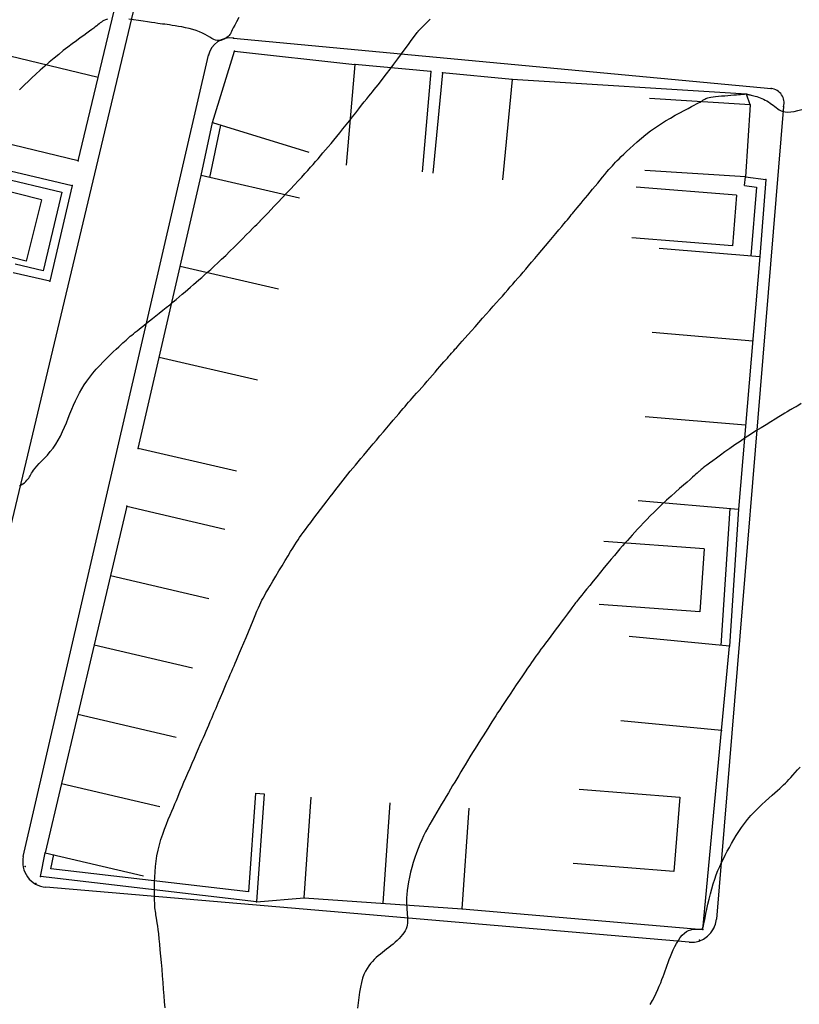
# Model space of a CAD drawing. Header units: millimetres. Extents: x 196436 to 199900, y 8705373 to 8708636.
# Tile 66 of 241: x 197823 to 197884, y 8706314 to 8706392. Entities that reach past the tile are written whole.
import ezdxf

# ---------------------------------------------------------------- set-up
doc = ezdxf.new("R2010")
doc.units = ezdxf.units.MM
doc.header["$LTSCALE"] = 5
for name, color, linetype in [('$CURVAS1', 30, 'Continuous'), ('$CURVAS2', 40, 'Continuous'), ('CASA', 6, 'Continuous'), ('CERCA', 3, 'CERCA_LINE'), ('MEIO-FIO', 7, 'Continuous'), ('MURO', 9, 'Continuous')]:
    doc.layers.add(name, color=color, linetype=linetype)
doc.linetypes.add('CERCA_LINE', pattern='A,0.5,-0.2,["X",Standard,S=0.1,R=0,X=-0.1,Y=-0.05],-0.25', length=0.95)

# ---------------------------------------------------------------- blocks, each defined once
blk = doc.blocks.new('A$C6C777A1E')
at = {"layer": 'CASA'}
for points in [[(0, 8), (0, 0)], [(0, 8), (5, 8)], [(5, 8), (5, 0)]]:
    blk.add_lwpolyline(points, dxfattribs=at)
blk = doc.blocks.new('A$C1E2D5F4F')
at = {"layer": 'CASA', "rotation": 282.9407027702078}
blk.add_blockref('A$C6C777A1E', (0, 4.873), dxfattribs=at)
blk = doc.blocks.new('C')
at = {"layer": 'CASA'}
blk.add_lwpolyline([(0, 0), (0, 8)], dxfattribs=at)
blk = doc.blocks.new('A$C5AF67674')
at = {"layer": 'CASA'}
blk.add_lwpolyline([(0.454, 6.509), (8.43, 5.895), (7.976, 0), (0, 0.614)], dxfattribs=at)

msp = doc.modelspace()

# ---------------------------------------------------------------- linework, layer by layer
at = {"layer": '$CURVAS1'}
msp.add_polyline3d([(197884.524, 8706361.849, 710), (197884.357, 8706361.741, 710), (197884.226, 8706361.661, 710), (197884.125, 8706361.602, 710), (197884.048, 8706361.56, 710), (197883.989, 8706361.53, 710), (197883.942, 8706361.508, 710), (197883.9, 8706361.487, 710), (197883.857, 8706361.464, 710), (197883.807, 8706361.435, 710), (197883.744, 8706361.397, 710), (197883.663, 8706361.346, 710), (197883.557, 8706361.279, 710), (197883.42, 8706361.195, 710), (197883.246, 8706361.088, 710), (197883.029, 8706360.956, 710), (197882.766, 8706360.797, 710), (197882.46, 8706360.613, 710), (197882.119, 8706360.407, 710), (197881.748, 8706360.181, 710), (197881.354, 8706359.938, 710), (197880.944, 8706359.681, 710), (197880.523, 8706359.413, 710), (197880.099, 8706359.137, 710), (197879.678, 8706358.855, 710), (197879.265, 8706358.573, 710), (197878.865, 8706358.296, 710), (197878.485, 8706358.026, 710), (197878.129, 8706357.771, 710), (197877.803, 8706357.534, 710), (197877.512, 8706357.321, 710), (197877.263, 8706357.135, 710), (197877.057, 8706356.981, 710), (197876.892, 8706356.855, 710), (197876.762, 8706356.755, 710), (197876.663, 8706356.676, 710), (197876.587, 8706356.614, 710), (197876.53, 8706356.566, 710), (197876.486, 8706356.527, 710), (197876.45, 8706356.495, 710), (197876.417, 8706356.464, 710), (197876.379, 8706356.429, 710), (197876.331, 8706356.386, 710), (197876.266, 8706356.328, 710), (197876.178, 8706356.25, 710), (197876.061, 8706356.147, 710), (197875.909, 8706356.013, 710), (197875.714, 8706355.843, 710), (197875.473, 8706355.633, 710), (197875.193, 8706355.388, 710), (197874.882, 8706355.115, 710), (197874.549, 8706354.82, 710), (197874.203, 8706354.51, 710), (197873.852, 8706354.191, 710), (197873.504, 8706353.87, 710), (197873.17, 8706353.555, 710), (197872.856, 8706353.249, 710), (197872.561, 8706352.955, 710), (197872.285, 8706352.672, 710), (197872.026, 8706352.401, 710), (197871.782, 8706352.14, 710), (197871.553, 8706351.891, 710), (197871.335, 8706351.652, 710), (197871.129, 8706351.423, 710), (197870.931, 8706351.205, 710), (197870.739, 8706350.992, 710), (197870.547, 8706350.778, 710), (197870.352, 8706350.559, 710), (197870.15, 8706350.329, 710), (197869.936, 8706350.082, 710), (197869.707, 8706349.813, 710), (197869.457, 8706349.517, 710), (197869.185, 8706349.191, 710), (197868.898, 8706348.843, 710), (197868.602, 8706348.483, 710), (197868.307, 8706348.121, 710), (197868.02, 8706347.769, 710), (197867.75, 8706347.436, 710), (197867.504, 8706347.133, 710), (197867.292, 8706346.869, 710), (197867.118, 8706346.654, 710), (197866.978, 8706346.481, 710), (197866.867, 8706346.342, 710), (197866.777, 8706346.229, 710), (197866.702, 8706346.134, 710), (197866.636, 8706346.049, 710), (197866.572, 8706345.965, 710), (197866.504, 8706345.873, 710), (197866.425, 8706345.768, 710), (197866.335, 8706345.647, 710), (197866.232, 8706345.509, 710), (197866.115, 8706345.352, 710), (197865.984, 8706345.176, 710), (197865.838, 8706344.98, 710), (197865.676, 8706344.763, 710), (197865.497, 8706344.523, 710), (197865.302, 8706344.261, 710), (197865.094, 8706343.983, 710), (197864.879, 8706343.696, 710), (197864.662, 8706343.406, 710), (197864.449, 8706343.121, 710), (197864.245, 8706342.848, 710), (197864.055, 8706342.593, 710), (197863.884, 8706342.364, 710), (197863.737, 8706342.164, 710), (197863.607, 8706341.988, 710), (197863.488, 8706341.824, 710), (197863.374, 8706341.664, 710), (197863.257, 8706341.497, 710), (197863.13, 8706341.315, 710), (197862.987, 8706341.106, 710), (197862.82, 8706340.863, 710), (197862.625, 8706340.577, 710), (197862.407, 8706340.255, 710), (197862.171, 8706339.909, 710), (197861.926, 8706339.546, 710), (197861.677, 8706339.178, 710), (197861.432, 8706338.814, 710), (197861.198, 8706338.463, 710), (197860.98, 8706338.136, 710), (197860.784, 8706337.84, 710), (197860.607, 8706337.571, 710), (197860.444, 8706337.32, 710), (197860.29, 8706337.081, 710), (197860.14, 8706336.846, 710), (197859.989, 8706336.608, 710), (197859.832, 8706336.36, 710), (197859.665, 8706336.094, 710), (197859.482, 8706335.805, 710), (197859.288, 8706335.497, 710), (197859.084, 8706335.174, 710), (197858.875, 8706334.842, 710), (197858.664, 8706334.505, 710), (197858.455, 8706334.169, 710), (197858.25, 8706333.839, 710), (197858.054, 8706333.52, 710), (197857.869, 8706333.216, 710), (197857.693, 8706332.925, 710), (197857.525, 8706332.644, 710), (197857.361, 8706332.369, 710), (197857.2, 8706332.098, 710), (197857.039, 8706331.826, 710), (197856.875, 8706331.552, 710), (197856.707, 8706331.271, 710), (197856.533, 8706330.982, 710), (197856.354, 8706330.685, 710), (197856.17, 8706330.381, 710), (197855.984, 8706330.072, 710), (197855.797, 8706329.76, 710), (197855.611, 8706329.446, 710), (197855.427, 8706329.132, 710), (197855.246, 8706328.819, 710), (197855.069, 8706328.508, 710), (197854.898, 8706328.198, 710), (197854.733, 8706327.886, 710), (197854.573, 8706327.57, 710), (197854.419, 8706327.247, 710), (197854.271, 8706326.915, 710), (197854.129, 8706326.571, 710), (197853.995, 8706326.214, 710), (197853.867, 8706325.843, 710), (197853.747, 8706325.46, 710), (197853.636, 8706325.073, 710), (197853.536, 8706324.685, 710), (197853.447, 8706324.302, 710), (197853.372, 8706323.931, 710), (197853.31, 8706323.575, 710), (197853.264, 8706323.24, 710), (197853.234, 8706322.93, 710), (197853.217, 8706322.645, 710), (197853.212, 8706322.382, 710), (197853.217, 8706322.139, 710), (197853.228, 8706321.914, 710), (197853.243, 8706321.704, 710), (197853.261, 8706321.507, 710), (197853.277, 8706321.321, 710), (197853.291, 8706321.144, 710), (197853.299, 8706320.974, 710), (197853.3, 8706320.811, 710), (197853.29, 8706320.653, 710), (197853.268, 8706320.498, 710), (197853.231, 8706320.345, 710), (197853.178, 8706320.194, 710), (197853.105, 8706320.042, 710), (197853.011, 8706319.889, 710), (197852.898, 8706319.735, 710), (197852.768, 8706319.582, 710), (197852.626, 8706319.429, 710), (197852.472, 8706319.278, 710), (197852.311, 8706319.13, 710), (197852.144, 8706318.986, 710), (197851.975, 8706318.845, 710), (197851.805, 8706318.71, 710), (197851.637, 8706318.578, 710), (197851.469, 8706318.448, 710), (197851.303, 8706318.318, 710), (197851.138, 8706318.186, 710), (197850.976, 8706318.052, 710), (197850.816, 8706317.913, 710), (197850.66, 8706317.768, 710), (197850.507, 8706317.614, 710), (197850.359, 8706317.448, 710), (197850.216, 8706317.265, 710), (197850.081, 8706317.061, 710), (197849.954, 8706316.831, 710), (197849.837, 8706316.572, 710), (197849.731, 8706316.278, 710), (197849.637, 8706315.945, 710), (197849.556, 8706315.573, 710), (197849.487, 8706315.169, 710), (197849.428, 8706314.746, 710), (197849.379, 8706314.317, 710), (197849.337, 8706313.892, 710)], dxfattribs=at)
at = {"layer": '$CURVAS2'}
for points in [[(197829.483, 8706392.342, 707), (197829.331, 8706392.296, 707), (197829.204, 8706392.24, 707), (197829.095, 8706392.178, 707), (197829, 8706392.112, 707), (197828.911, 8706392.043, 707), (197828.824, 8706391.974, 707), (197828.733, 8706391.902, 707), (197828.633, 8706391.824, 707), (197828.52, 8706391.737, 707), (197828.39, 8706391.637, 707), (197828.237, 8706391.522, 707), (197828.057, 8706391.388, 707), (197827.845, 8706391.233, 707), (197827.599, 8706391.053, 707), (197827.321, 8706390.851, 707), (197827.015, 8706390.627, 707), (197826.687, 8706390.383, 707), (197826.341, 8706390.121, 707), (197825.982, 8706389.843, 707), (197825.615, 8706389.551, 707), (197825.243, 8706389.246, 707), (197824.871, 8706388.931, 707), (197824.506, 8706388.61, 707), (197824.15, 8706388.291, 707), (197823.81, 8706387.98, 707), (197823.489, 8706387.682, 707), (197823.194, 8706387.403, 707), (197822.929, 8706387.151, 707), (197822.698, 8706386.93, 707), (197822.506, 8706386.745, 707)], [(197822.517, 8706355.331, 708), (197822.65, 8706355.408, 708), (197822.777, 8706355.492, 708), (197822.895, 8706355.581, 708), (197823.003, 8706355.674, 708), (197823.097, 8706355.767, 708), (197823.176, 8706355.859, 708), (197823.24, 8706355.948, 708), (197823.293, 8706356.038, 708), (197823.341, 8706356.13, 708), (197823.391, 8706356.228, 708), (197823.45, 8706356.335, 708), (197823.523, 8706356.453, 708), (197823.618, 8706356.585, 708), (197823.74, 8706356.734, 708), (197823.893, 8706356.903, 708), (197824.074, 8706357.092, 708), (197824.276, 8706357.3, 708), (197824.493, 8706357.528, 708), (197824.718, 8706357.775, 708), (197824.944, 8706358.041, 708), (197825.166, 8706358.325, 708), (197825.376, 8706358.627, 708), (197825.57, 8706358.947, 708), (197825.749, 8706359.282, 708), (197825.916, 8706359.628, 708), (197826.072, 8706359.981, 708), (197826.221, 8706360.338, 708), (197826.364, 8706360.695, 708), (197826.505, 8706361.05, 708), (197826.647, 8706361.398, 708), (197826.79, 8706361.737, 708), (197826.939, 8706362.067, 708), (197827.095, 8706362.39, 708), (197827.261, 8706362.708, 708), (197827.44, 8706363.021, 708), (197827.634, 8706363.333, 708), (197827.845, 8706363.643, 708), (197828.076, 8706363.953, 708), (197828.329, 8706364.265, 708), (197828.598, 8706364.575, 708), (197828.876, 8706364.879, 708), (197829.156, 8706365.173, 708), (197829.433, 8706365.454, 708), (197829.7, 8706365.716, 708), (197829.95, 8706365.957, 708), (197830.176, 8706366.173, 708), (197830.374, 8706366.36, 708), (197830.547, 8706366.521, 708), (197830.698, 8706366.662, 708), (197830.833, 8706366.785, 708), (197830.956, 8706366.895, 708), (197831.071, 8706366.997, 708), (197831.183, 8706367.094, 708), (197831.297, 8706367.19, 708), (197831.416, 8706367.289, 708), (197831.543, 8706367.394, 708), (197831.68, 8706367.506, 708), (197831.829, 8706367.626, 708), (197831.991, 8706367.756, 708), (197832.168, 8706367.897, 708), (197832.363, 8706368.052, 708), (197832.577, 8706368.222, 708), (197832.811, 8706368.407, 708), (197833.061, 8706368.605, 708), (197833.325, 8706368.814, 708), (197833.597, 8706369.03, 708), (197833.873, 8706369.251, 708), (197834.149, 8706369.474, 708), (197834.422, 8706369.695, 708), (197834.686, 8706369.911, 708), (197834.939, 8706370.121, 708), (197835.182, 8706370.325, 708), (197835.415, 8706370.523, 708), (197835.642, 8706370.718, 708), (197835.864, 8706370.909, 708), (197836.083, 8706371.098, 708), (197836.3, 8706371.286, 708), (197836.518, 8706371.475, 708), (197836.738, 8706371.665, 708), (197836.962, 8706371.859, 708), (197837.194, 8706372.061, 708), (197837.435, 8706372.273, 708), (197837.688, 8706372.5, 708), (197837.956, 8706372.743, 708), (197838.24, 8706373.007, 708), (197838.544, 8706373.294, 708), (197838.867, 8706373.606, 708), (197839.203, 8706373.935, 708), (197839.543, 8706374.271, 708), (197839.879, 8706374.606, 708), (197840.202, 8706374.93, 708), (197840.502, 8706375.232, 708), (197840.772, 8706375.505, 708), (197841.003, 8706375.738, 708), (197841.187, 8706375.925, 708), (197841.33, 8706376.069, 708), (197841.436, 8706376.175, 708), (197841.512, 8706376.251, 708), (197841.563, 8706376.302, 708), (197841.596, 8706376.334, 708), (197841.616, 8706376.353, 708), (197841.629, 8706376.366, 708), (197841.641, 8706376.378, 708), (197841.659, 8706376.395, 708), (197841.688, 8706376.426, 708), (197841.735, 8706376.475, 708), (197841.806, 8706376.549, 708), (197841.908, 8706376.656, 708), (197842.047, 8706376.801, 708), (197842.229, 8706376.991, 708), (197842.457, 8706377.231, 708), (197842.725, 8706377.512, 708), (197843.023, 8706377.825, 708), (197843.342, 8706378.16, 708), (197843.67, 8706378.507, 708), (197844, 8706378.856, 708), (197844.32, 8706379.197, 708), (197844.621, 8706379.52, 708), (197844.897, 8706379.819, 708), (197845.148, 8706380.093, 708), (197845.379, 8706380.349, 708), (197845.595, 8706380.591, 708), (197845.799, 8706380.822, 708), (197845.996, 8706381.047, 708), (197846.191, 8706381.271, 708), (197846.386, 8706381.498, 708), (197846.587, 8706381.732, 708), (197846.794, 8706381.974, 708), (197847.007, 8706382.225, 708), (197847.227, 8706382.485, 708), (197847.453, 8706382.756, 708), (197847.685, 8706383.037, 708), (197847.924, 8706383.33, 708), (197848.171, 8706383.635, 708), (197848.424, 8706383.952, 708), (197848.68, 8706384.276, 708), (197848.935, 8706384.6, 708), (197849.185, 8706384.92, 708), (197849.426, 8706385.228, 708), (197849.654, 8706385.519, 708), (197849.865, 8706385.787, 708), (197850.055, 8706386.026, 708), (197850.222, 8706386.233, 708), (197850.371, 8706386.416, 708), (197850.512, 8706386.586, 708), (197850.652, 8706386.756, 708), (197850.799, 8706386.937, 708), (197850.962, 8706387.141, 708), (197851.148, 8706387.378, 708), (197851.367, 8706387.661, 708), (197851.622, 8706387.997, 708), (197851.906, 8706388.374, 708), (197852.208, 8706388.778, 708), (197852.516, 8706389.192, 708), (197852.82, 8706389.601, 708), (197853.108, 8706389.989, 708), (197853.369, 8706390.342, 708), (197853.592, 8706390.644, 708), (197853.768, 8706390.883, 708), (197853.902, 8706391.063, 708), (197853.998, 8706391.193, 708), (197854.064, 8706391.282, 708), (197854.105, 8706391.337, 708), (197854.127, 8706391.366, 708), (197854.137, 8706391.38, 708), (197854.141, 8706391.384, 708), (197854.143, 8706391.388, 708), (197854.146, 8706391.391, 708), (197854.148, 8706391.394, 708), (197854.15, 8706391.397, 708), (197854.152, 8706391.401, 708), (197854.154, 8706391.404, 708), (197854.156, 8706391.407, 708), (197854.158, 8706391.41, 708), (197854.16, 8706391.413, 708), (197854.161, 8706391.416, 708), (197854.162, 8706391.418, 708), (197854.164, 8706391.421, 708), (197854.165, 8706391.424, 708), (197854.166, 8706391.426, 708), (197854.167, 8706391.428, 708), (197854.168, 8706391.429, 708), (197854.17, 8706391.431, 708), (197854.176, 8706391.437, 708), (197854.19, 8706391.451, 708), (197854.218, 8706391.478, 708), (197854.263, 8706391.522, 708), (197854.33, 8706391.586, 708), (197854.423, 8706391.677, 708), (197854.546, 8706391.797, 708), (197854.702, 8706391.949, 708), (197854.885, 8706392.129, 708), (197855.087, 8706392.329, 708)], [(197839.909, 8706392.461, 707), (197839.724, 8706392.135, 707), (197839.58, 8706391.869, 707), (197839.471, 8706391.657, 707), (197839.391, 8706391.493, 707), (197839.33, 8706391.365, 707), (197839.282, 8706391.266, 707), (197839.239, 8706391.185, 707), (197839.192, 8706391.116, 707), (197839.135, 8706391.047, 707), (197839.06, 8706390.973, 707), (197838.969, 8706390.897, 707), (197838.864, 8706390.822, 707), (197838.747, 8706390.754, 707), (197838.62, 8706390.697, 707), (197838.486, 8706390.657, 707), (197838.346, 8706390.637, 707), (197838.204, 8706390.643, 707), (197838.061, 8706390.678, 707), (197837.913, 8706390.739, 707), (197837.759, 8706390.819, 707), (197837.595, 8706390.915, 707), (197837.419, 8706391.021, 707), (197837.226, 8706391.131, 707), (197837.015, 8706391.24, 707), (197836.782, 8706391.345, 707), (197836.525, 8706391.439, 707), (197836.251, 8706391.523, 707), (197835.965, 8706391.597, 707), (197835.676, 8706391.663, 707), (197835.389, 8706391.72, 707), (197835.111, 8706391.77, 707), (197834.85, 8706391.813, 707), (197834.613, 8706391.849, 707), (197834.403, 8706391.88, 707), (197834.214, 8706391.907, 707), (197834.035, 8706391.932, 707), (197833.858, 8706391.957, 707), (197833.673, 8706391.982, 707), (197833.469, 8706392.01, 707), (197833.237, 8706392.044, 707), (197832.968, 8706392.083, 707), (197832.655, 8706392.129, 707), (197832.307, 8706392.181, 707), (197831.935, 8706392.234, 707), (197831.552, 8706392.285, 707), (197831.17, 8706392.331, 707)], [(197834.051, 8706313.932, 709), (197834.018, 8706314.398, 709), (197833.981, 8706314.89, 709), (197833.943, 8706315.404, 709), (197833.902, 8706315.93, 709), (197833.859, 8706316.463, 709), (197833.815, 8706316.995, 709), (197833.77, 8706317.519, 709), (197833.724, 8706318.029, 709), (197833.679, 8706318.518, 709), (197833.635, 8706318.98, 709), (197833.591, 8706319.407, 709), (197833.55, 8706319.793, 709), (197833.511, 8706320.132, 709), (197833.475, 8706320.419, 709), (197833.441, 8706320.66, 709), (197833.41, 8706320.862, 709), (197833.382, 8706321.034, 709), (197833.356, 8706321.184, 709), (197833.332, 8706321.319, 709), (197833.31, 8706321.449, 709), (197833.29, 8706321.58, 709), (197833.272, 8706321.72, 709), (197833.256, 8706321.872, 709), (197833.242, 8706322.041, 709), (197833.231, 8706322.229, 709), (197833.221, 8706322.439, 709), (197833.215, 8706322.675, 709), (197833.211, 8706322.939, 709), (197833.209, 8706323.234, 709), (197833.211, 8706323.563, 709), (197833.219, 8706323.922, 709), (197833.234, 8706324.306, 709), (197833.259, 8706324.71, 709), (197833.295, 8706325.129, 709), (197833.347, 8706325.559, 709), (197833.414, 8706325.994, 709), (197833.501, 8706326.43, 709), (197833.608, 8706326.861, 709), (197833.732, 8706327.286, 709), (197833.869, 8706327.701, 709), (197834.014, 8706328.103, 709), (197834.164, 8706328.49, 709), (197834.314, 8706328.859, 709), (197834.46, 8706329.207, 709), (197834.598, 8706329.531, 709), (197834.724, 8706329.831, 709), (197834.841, 8706330.113, 709), (197834.953, 8706330.382, 709), (197835.063, 8706330.648, 709), (197835.175, 8706330.918, 709), (197835.291, 8706331.198, 709), (197835.416, 8706331.496, 709), (197835.553, 8706331.821, 709), (197835.703, 8706332.175, 709), (197835.866, 8706332.554, 709), (197836.035, 8706332.948, 709), (197836.208, 8706333.347, 709), (197836.38, 8706333.743, 709), (197836.547, 8706334.126, 709), (197836.705, 8706334.488, 709), (197836.849, 8706334.818, 709), (197836.979, 8706335.112, 709), (197837.095, 8706335.376, 709), (197837.204, 8706335.622, 709), (197837.308, 8706335.86, 709), (197837.414, 8706336.102, 709), (197837.526, 8706336.358, 709), (197837.647, 8706336.638, 709), (197837.783, 8706336.955, 709), (197837.936, 8706337.314, 709), (197838.104, 8706337.707, 709), (197838.28, 8706338.122, 709), (197838.459, 8706338.547, 709), (197838.638, 8706338.968, 709), (197838.809, 8706339.373, 709), (197838.969, 8706339.75, 709), (197839.112, 8706340.087, 709), (197839.234, 8706340.374, 709), (197839.341, 8706340.623, 709), (197839.437, 8706340.847, 709), (197839.528, 8706341.06, 709), (197839.621, 8706341.277, 709), (197839.721, 8706341.511, 709), (197839.834, 8706341.778, 709), (197839.967, 8706342.09, 709), (197840.121, 8706342.458, 709), (197840.295, 8706342.87, 709), (197840.479, 8706343.311, 709), (197840.669, 8706343.763, 709), (197840.858, 8706344.213, 709), (197841.039, 8706344.642, 709), (197841.205, 8706345.037, 709), (197841.35, 8706345.38, 709), (197841.47, 8706345.661, 709), (197841.571, 8706345.89, 709), (197841.66, 8706346.085, 709), (197841.746, 8706346.26, 709), (197841.836, 8706346.433, 709), (197841.94, 8706346.618, 709), (197842.063, 8706346.833, 709), (197842.216, 8706347.092, 709), (197842.402, 8706347.408, 709), (197842.617, 8706347.771, 709), (197842.851, 8706348.166, 709), (197843.096, 8706348.578, 709), (197843.344, 8706348.994, 709), (197843.586, 8706349.398, 709), (197843.813, 8706349.775, 709), (197844.017, 8706350.112, 709), (197844.191, 8706350.398, 709), (197844.342, 8706350.641, 709), (197844.477, 8706350.852, 709), (197844.604, 8706351.044, 709), (197844.73, 8706351.228, 709), (197844.864, 8706351.417, 709), (197845.014, 8706351.622, 709), (197845.187, 8706351.855, 709), (197845.389, 8706352.126, 709), (197845.616, 8706352.428, 709), (197845.862, 8706352.755, 709), (197846.121, 8706353.097, 709), (197846.386, 8706353.446, 709), (197846.651, 8706353.795, 709), (197846.911, 8706354.135, 709), (197847.158, 8706354.458, 709), (197847.388, 8706354.757, 709), (197847.603, 8706355.035, 709), (197847.807, 8706355.296, 709), (197848.001, 8706355.544, 709), (197848.19, 8706355.782, 709), (197848.376, 8706356.015, 709), (197848.564, 8706356.246, 709), (197848.755, 8706356.481, 709), (197848.953, 8706356.722, 709), (197849.159, 8706356.97, 709), (197849.373, 8706357.226, 709), (197849.595, 8706357.49, 709), (197849.825, 8706357.765, 709), (197850.064, 8706358.048, 709), (197850.313, 8706358.343, 709), (197850.571, 8706358.648, 709), (197850.838, 8706358.965, 709), (197851.11, 8706359.287, 709), (197851.383, 8706359.611, 709), (197851.652, 8706359.93, 709), (197851.913, 8706360.239, 709), (197852.162, 8706360.532, 709), (197852.393, 8706360.805, 709), (197852.603, 8706361.051, 709), (197852.788, 8706361.268, 709), (197852.953, 8706361.46, 709), (197853.103, 8706361.633, 709), (197853.244, 8706361.795, 709), (197853.382, 8706361.953, 709), (197853.523, 8706362.112, 709), (197853.671, 8706362.281, 709), (197853.833, 8706362.466, 709), (197854.014, 8706362.671, 709), (197854.209, 8706362.895, 709), (197854.417, 8706363.131, 709), (197854.631, 8706363.377, 709), (197854.849, 8706363.627, 709), (197855.067, 8706363.876, 709), (197855.28, 8706364.12, 709), (197855.485, 8706364.354, 709), (197855.678, 8706364.575, 709), (197855.858, 8706364.782, 709), (197856.026, 8706364.974, 709), (197856.182, 8706365.153, 709), (197856.326, 8706365.317, 709), (197856.457, 8706365.468, 709), (197856.577, 8706365.605, 709), (197856.684, 8706365.728, 709), (197856.781, 8706365.839, 709), (197856.872, 8706365.943, 709), (197856.964, 8706366.047, 709), (197857.061, 8706366.158, 709), (197857.171, 8706366.282, 709), (197857.3, 8706366.427, 709), (197857.453, 8706366.599, 709), (197857.636, 8706366.805, 709), (197857.853, 8706367.049, 709), (197858.101, 8706367.327, 709), (197858.371, 8706367.63, 709), (197858.658, 8706367.951, 709), (197858.954, 8706368.283, 709), (197859.253, 8706368.619, 709), (197859.547, 8706368.95, 709), (197859.831, 8706369.27, 709), (197860.099, 8706369.572, 709), (197860.352, 8706369.857, 709), (197860.59, 8706370.127, 709), (197860.818, 8706370.385, 709), (197861.035, 8706370.632, 709), (197861.245, 8706370.872, 709), (197861.449, 8706371.105, 709), (197861.649, 8706371.334, 709), (197861.848, 8706371.561, 709), (197862.047, 8706371.79, 709), (197862.25, 8706372.024, 709), (197862.458, 8706372.264, 709), (197862.674, 8706372.516, 709), (197862.901, 8706372.78, 709), (197863.142, 8706373.061, 709), (197863.398, 8706373.362, 709), (197863.67, 8706373.683, 709), (197863.954, 8706374.019, 709), (197864.243, 8706374.361, 709), (197864.53, 8706374.702, 709), (197864.809, 8706375.033, 709), (197865.072, 8706375.346, 709), (197865.313, 8706375.634, 709), (197865.526, 8706375.888, 709), (197865.705, 8706376.103, 709), (197865.855, 8706376.283, 709), (197865.982, 8706376.437, 709), (197866.093, 8706376.571, 709), (197866.194, 8706376.693, 709), (197866.291, 8706376.811, 709), (197866.39, 8706376.931, 709), (197866.497, 8706377.062, 709), (197866.619, 8706377.21, 709), (197866.754, 8706377.373, 709), (197866.902, 8706377.552, 709), (197867.061, 8706377.744, 709), (197867.23, 8706377.949, 709), (197867.408, 8706378.164, 709), (197867.594, 8706378.389, 709), (197867.786, 8706378.621, 709), (197867.984, 8706378.859, 709), (197868.184, 8706379.1, 709), (197868.383, 8706379.341, 709), (197868.58, 8706379.577, 709), (197868.771, 8706379.805, 709), (197868.953, 8706380.022, 709), (197869.123, 8706380.223, 709), (197869.279, 8706380.406, 709), (197869.419, 8706380.569, 709), (197869.549, 8706380.716, 709), (197869.674, 8706380.854, 709), (197869.8, 8706380.989, 709), (197869.935, 8706381.128, 709), (197870.083, 8706381.277, 709), (197870.253, 8706381.443, 709), (197870.449, 8706381.632, 709), (197870.676, 8706381.849, 709), (197870.934, 8706382.09, 709), (197871.22, 8706382.35, 709), (197871.53, 8706382.624, 709), (197871.863, 8706382.907, 709), (197872.215, 8706383.192, 709), (197872.585, 8706383.476, 709), (197872.968, 8706383.752, 709), (197873.361, 8706384.016, 709), (197873.759, 8706384.266, 709), (197874.154, 8706384.5, 709), (197874.538, 8706384.719, 709), (197874.905, 8706384.919, 709), (197875.247, 8706385.101, 709), (197875.556, 8706385.263, 709), (197875.826, 8706385.403, 709), (197876.052, 8706385.521, 709), (197876.236, 8706385.62, 709), (197876.385, 8706385.701, 709), (197876.504, 8706385.767, 709), (197876.598, 8706385.822, 709), (197876.674, 8706385.868, 709), (197876.737, 8706385.906, 709), (197876.791, 8706385.941, 709), (197876.844, 8706385.975, 709), (197876.899, 8706386.006, 709), (197876.961, 8706386.037, 709), (197877.035, 8706386.067, 709), (197877.126, 8706386.096, 709), (197877.237, 8706386.123, 709), (197877.374, 8706386.15, 709), (197877.541, 8706386.177, 709), (197877.74, 8706386.202, 709), (197877.966, 8706386.227, 709), (197878.209, 8706386.25, 709), (197878.461, 8706386.273, 709), (197878.714, 8706386.294, 709), (197878.959, 8706386.313, 709), (197879.188, 8706386.331, 709), (197879.391, 8706386.347, 709), (197879.563, 8706386.362, 709), (197879.705, 8706386.374, 709), (197879.82, 8706386.384, 709), (197879.912, 8706386.393, 709), (197879.984, 8706386.4, 709), (197880.04, 8706386.405, 709), (197880.083, 8706386.409, 709), (197880.117, 8706386.411, 709), (197880.145, 8706386.412, 709), (197880.167, 8706386.411, 709), (197880.185, 8706386.41, 709), (197880.2, 8706386.407, 709), (197880.212, 8706386.404, 709), (197880.222, 8706386.401, 709), (197880.231, 8706386.397, 709), (197880.239, 8706386.393, 709), (197880.248, 8706386.39, 709), (197880.259, 8706386.386, 709), (197880.275, 8706386.382, 709), (197880.297, 8706386.376, 709), (197880.328, 8706386.369, 709), (197880.368, 8706386.359, 709), (197880.421, 8706386.348, 709), (197880.488, 8706386.333, 709), (197880.57, 8706386.315, 709), (197880.667, 8706386.293, 709), (197880.775, 8706386.266, 709), (197880.893, 8706386.235, 709), (197881.018, 8706386.199, 709), (197881.148, 8706386.157, 709), (197881.281, 8706386.109, 709), (197881.415, 8706386.054, 709), (197881.548, 8706385.992, 709), (197881.679, 8706385.925, 709), (197881.809, 8706385.851, 709), (197881.937, 8706385.772, 709), (197882.063, 8706385.689, 709), (197882.187, 8706385.603, 709), (197882.309, 8706385.513, 709), (197882.428, 8706385.42, 709), (197882.546, 8706385.326, 709), (197882.666, 8706385.235, 709), (197882.794, 8706385.15, 709), (197882.933, 8706385.077, 709), (197883.089, 8706385.019, 709), (197883.266, 8706384.98, 709), (197883.47, 8706384.966, 709), (197883.704, 8706384.979, 709), (197883.972, 8706385.023, 709), (197884.266, 8706385.094, 709), (197884.575, 8706385.183, 709)], [(197872.556, 8706314.195, 711), (197872.724, 8706314.5, 711), (197872.88, 8706314.799, 711), (197873.023, 8706315.091, 711), (197873.155, 8706315.374, 711), (197873.275, 8706315.649, 711), (197873.384, 8706315.913, 711), (197873.483, 8706316.167, 711), (197873.573, 8706316.408, 711), (197873.655, 8706316.64, 711), (197873.733, 8706316.866, 711), (197873.81, 8706317.089, 711), (197873.887, 8706317.312, 711), (197873.967, 8706317.538, 711), (197874.054, 8706317.771, 711), (197874.15, 8706318.014, 711), (197874.257, 8706318.267, 711), (197874.375, 8706318.527, 711), (197874.502, 8706318.787, 711), (197874.639, 8706319.039, 711), (197874.784, 8706319.279, 711), (197874.937, 8706319.499, 711), (197875.096, 8706319.692, 711), (197875.261, 8706319.853, 711), (197875.431, 8706319.976, 711), (197875.603, 8706320.065, 711), (197875.772, 8706320.124, 711), (197875.936, 8706320.161, 711), (197876.091, 8706320.178, 711), (197876.233, 8706320.182, 711), (197876.358, 8706320.178, 711), (197876.464, 8706320.171, 711), (197876.548, 8706320.166, 711), (197876.612, 8706320.17, 711), (197876.662, 8706320.192, 711), (197876.702, 8706320.237, 711), (197876.736, 8706320.314, 711), (197876.769, 8706320.429, 711), (197876.804, 8706320.591, 711), (197876.848, 8706320.806, 711), (197876.902, 8706321.078, 711), (197876.968, 8706321.401, 711), (197877.044, 8706321.762, 711), (197877.129, 8706322.151, 711), (197877.223, 8706322.558, 711), (197877.325, 8706322.971, 711), (197877.434, 8706323.38, 711), (197877.55, 8706323.774, 711), (197877.671, 8706324.144, 711), (197877.797, 8706324.492, 711), (197877.929, 8706324.822, 711), (197878.066, 8706325.139, 711), (197878.208, 8706325.445, 711), (197878.356, 8706325.746, 711), (197878.509, 8706326.046, 711), (197878.668, 8706326.348, 711), (197878.832, 8706326.656, 711), (197879.003, 8706326.969, 711), (197879.183, 8706327.285, 711), (197879.374, 8706327.604, 711), (197879.577, 8706327.924, 711), (197879.794, 8706328.243, 711), (197880.027, 8706328.56, 711), (197880.277, 8706328.874, 711), (197880.546, 8706329.182, 711), (197880.827, 8706329.483, 711), (197881.116, 8706329.774, 711), (197881.406, 8706330.053, 711), (197881.69, 8706330.316, 711), (197881.963, 8706330.562, 711), (197882.218, 8706330.788, 711), (197882.449, 8706330.992, 711), (197882.653, 8706331.171, 711), (197882.831, 8706331.332, 711), (197882.991, 8706331.478, 711), (197883.139, 8706331.617, 711), (197883.279, 8706331.754, 711), (197883.417, 8706331.894, 711), (197883.56, 8706332.043, 711), (197883.712, 8706332.208, 711), (197883.879, 8706332.392, 711), (197884.058, 8706332.592, 711), (197884.249, 8706332.806, 711), (197884.447, 8706333.028, 711)]]:
    msp.add_polyline3d(points, dxfattribs=at)
at = {"layer": 'CASA'}
for points in [[(197827.16, 8706381.102), (197830.347, 8706394.344)], [(197828.754, 8706387.723), (197820.976, 8706389.594)], [(197837.818, 8706384.147), (197839.552, 8706389.797)], [(197839.552, 8706389.797), (197849.123, 8706388.733)], [(197849.123, 8706388.733), (197848.414, 8706380.764)], [(197855.156, 8706388.196), (197849.123, 8706388.733)], [(197855.156, 8706388.196), (197854.447, 8706380.228)], [(197856.059, 8706388.089), (197855.307, 8706380.124)], [(197861.596, 8706387.566), (197856.059, 8706388.089)], [(197861.596, 8706387.566), (197860.844, 8706379.601)], [(197880.472, 8706385.534), (197872.489, 8706386.044)], [(197880.472, 8706385.534), (197880.109, 8706379.833)], [(197837.818, 8706384.147), (197845.465, 8706381.799)], [(197827.16, 8706381.102), (197819.382, 8706382.973)], [(197831.921, 8706358.287), (197836.917, 8706379.946)], [(197844.712, 8706378.148), (197836.917, 8706379.946)], [(197880.109, 8706379.833), (197872.125, 8706380.342)], [(197879.404, 8706378.372), (197871.431, 8706379.021)], [(197879.404, 8706378.372), (197879.078, 8706374.362)], [(197879.078, 8706374.362), (197871.104, 8706375.011)], [(197881.242, 8706373.508), (197879.561, 8706353.491)], [(197831.023, 8706353.717), (197824.553, 8706326.236)], [(197878.846, 8706342.619), (197870.884, 8706343.392)], [(197878.196, 8706335.924), (197878.846, 8706342.619)], [(197878.196, 8706335.924), (197870.233, 8706336.697)], [(197845.086, 8706322.664), (197845.649, 8706330.644)], [(197851.354, 8706322.222), (197851.917, 8706330.202)], [(197857.622, 8706321.78), (197858.185, 8706329.76)], [(197845.086, 8706322.664), (197857.622, 8706321.78)]]:
    msp.add_lwpolyline(points, dxfattribs=at)
for p in [(197839.553, 8706389.797, 707.394), (197849.123, 8706388.733, 707.828), (197855.156, 8706388.196, 708.225), (197856.059, 8706388.089, 708.199), (197861.596, 8706387.566, 708.519), (197880.472, 8706385.534, 709.132), (197837.818, 8706384.147, 707.505), (197827.16, 8706381.102, 707.409), (197836.917, 8706379.946, 707.558), (197880.109, 8706379.833, 709.399), (197881.242, 8706373.508, 709.68), (197831.922, 8706358.287, 708.515), (197831.023, 8706353.717, 708.329), (197879.561, 8706353.491, 710.176), (197878.846, 8706342.619, 710.711), (197878.196, 8706335.924, 710.755), (197824.553, 8706326.237, 708.71), (197845.086, 8706322.664, 709.648), (197857.622, 8706321.78, 710.349)]:
    msp.add_point(p, dxfattribs=at)
at = {"layer": 'CERCA'}
for points in [[(197880.472, 8706385.534), (197880.186, 8706386.38), (197861.596, 8706387.566)], [(197857.622, 8706321.78), (197876.72, 8706320.146), (197878.196, 8706335.924)], [(197841.315, 8706322.341), (197845.086, 8706322.664)]]:
    msp.add_lwpolyline(points, dxfattribs=at)
for p in [(197880.186, 8706386.38, 709.003), (197876.72, 8706320.146, 711)]:
    msp.add_point(p, dxfattribs=at)
at = {"layer": 'MEIO-FIO'}
for p, q in [((197811.19, 8706307.543), (197853.058, 8706483.295)), ((197839.483, 8706390.836), (197882.155, 8706386.833)), ((197822.805, 8706325.937), (197837.502, 8706389.483)), ((197883.139, 8706385.407), (197877.805, 8706320.961)), ((197875.651, 8706319.138), (197824.586, 8706323.503))]:
    msp.add_line(p, q, dxfattribs=at)
for centre, radius, start, end in [((197839.22, 8706389.094), 1.761, 81.42223, 167.25791), ((197882.05, 8706385.708), 1.13, 344.54292, 84.64161), ((197824.756, 8706325.495), 2, 167.25791, 265.11886), ((197875.812, 8706321.131), 2, 265.37539, 355.12081)]:
    msp.add_arc(centre, radius, start, end, dxfattribs=at)
for p in [(197839.483, 8706390.836, 707.006), (197837.502, 8706389.483, 707.005), (197882.155, 8706386.833, 708.885), (197883.139, 8706385.407, 708.954), (197822.954, 8706325.148, 708.253), (197823.807, 8706323.804, 708.358), (197877.575, 8706320.236, 711.112), (197876.471, 8706319.306, 711.105)]:
    msp.add_point(p, dxfattribs=at)
at = {"layer": 'MURO'}
for p, q in [((197836.917, 8706379.946), (197837.818, 8706384.147)), ((197837.599, 8706379.788), (197838.489, 8706383.94)), ((197818.906, 8706380.976), (197826.694, 8706379.147)), ((197818.746, 8706380.295), (197825.853, 8706378.626)), ((197880.109, 8706379.833), (197881.727, 8706379.633)), ((197826.694, 8706379.147), (197824.91, 8706371.55)), ((197880.023, 8706379.138), (197880.976, 8706379.02)), ((197880.976, 8706379.02), (197880.544, 8706373.563)), ((197881.727, 8706379.633), (197881.242, 8706373.508)), ((197825.853, 8706378.626), (197824.389, 8706372.392)), ((197824.389, 8706372.392), (197822.15, 8706372.917)), ((197824.91, 8706371.55), (197821.99, 8706372.236)), ((197878.863, 8706353.537), (197878.148, 8706342.665)), ((197879.561, 8706353.491), (197878.846, 8706342.619)), ((197841.221, 8706330.957), (197840.668, 8706323.122)), ((197841.919, 8706330.908), (197841.315, 8706322.341)), ((197824.158, 8706324.344), (197824.553, 8706326.236)), ((197825, 8706324.951), (197825.238, 8706326.094)), ((197841.315, 8706322.341), (197824.158, 8706324.344)), ((197840.668, 8706323.122), (197825, 8706324.951))]:
    msp.add_line(p, q, dxfattribs=at)
for points in [[(197880.023, 8706379.138), (197880.109, 8706379.833)], [(197841.221, 8706330.957), (197841.919, 8706330.908)]]:
    msp.add_lwpolyline(points, dxfattribs=at)
for p in [(197826.695, 8706379.147, 707.414), (197881.727, 8706379.633, 709.306), (197824.91, 8706371.55, 707.592), (197824.158, 8706324.344, 708.69), (197841.315, 8706322.342, 709.527)]:
    msp.add_point(p, dxfattribs=at)

# ---------------------------------------------------------------- block references
at = {"layer": 'CASA'}
for name, p, rotation in [('A$C1E2D5F4F', (197814.272, 8706375.638), 332.807606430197), ('C', (197873.27, 8706374.177), 265.2017989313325), ('C', (197843.047, 8706370.928), 77.01201187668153), ('C', (197872.71, 8706367.505), 265.2017989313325), ('C', (197841.382, 8706363.709), 77.01201187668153), ('C', (197872.15, 8706360.832), 265.2017989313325), ('C', (197839.717, 8706356.489), 77.01201187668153), ('C', (197871.589, 8706354.16), 265.2017989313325), ('C', (197831.023, 8706353.717), 256.7504174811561), ('A$C1E2D5F4F', (197867.432, 8706346.243), 342.9660749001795), ('C', (197829.729, 8706348.221), 256.7504174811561), ('C', (197828.435, 8706342.725), 256.7504174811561), ('C', (197827.141, 8706337.228), 256.7504174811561), ('C', (197825.847, 8706331.732), 256.7504174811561), ('A$C5AF67674', (197866.438, 8706324.772), 359.7490044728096), ('C', (197824.553, 8706326.236), 256.7504174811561)]:
    msp.add_blockref(name, p, dxfattribs=dict(at, rotation=rotation))

doc.saveas('drawing.dxf')
